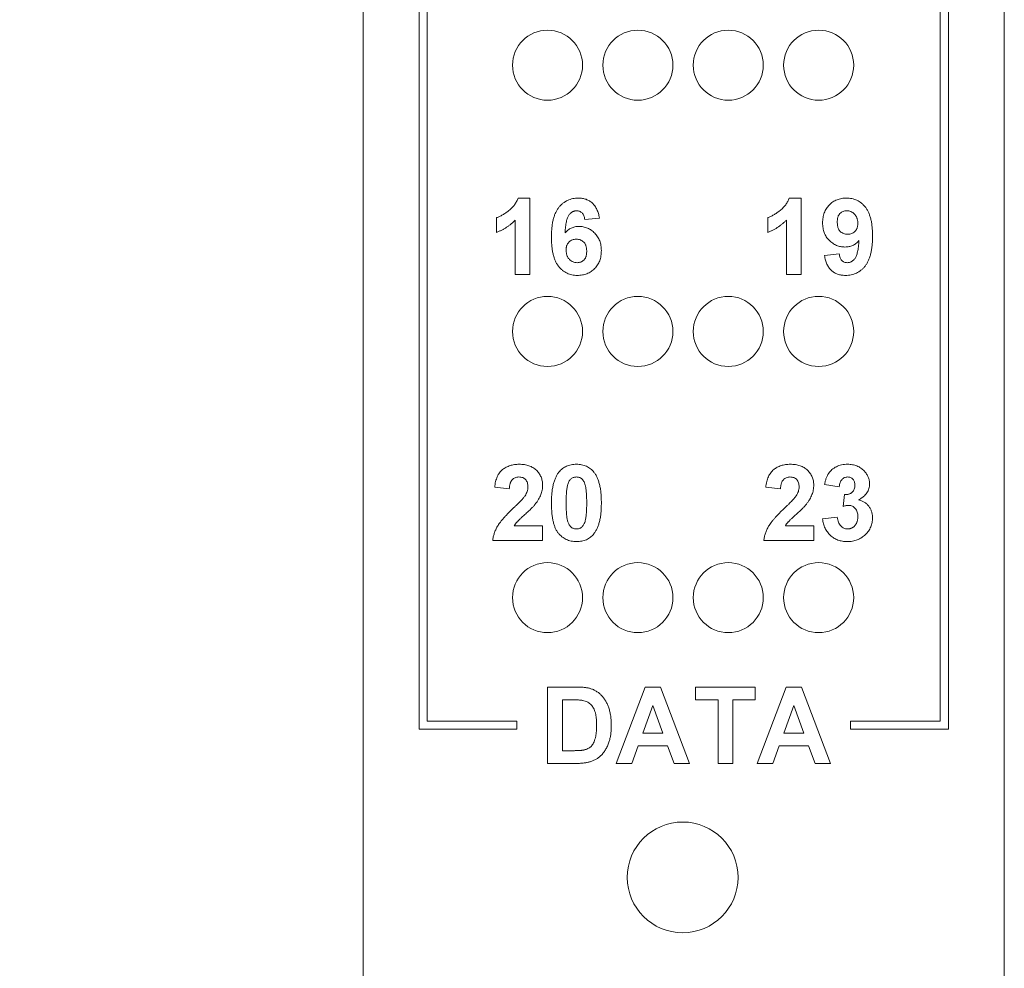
# Paper-space layout 'Sheet2' of a CAD drawing. Header units: inches. Extents: x 1 to 35, y 0.9 to 23.2.
# Tile 9 of 31: x 16.6 to 17.8, y 10.6 to 11.8. Entities that reach past the tile are written whole.
import ezdxf

# ---------------------------------------------------------------- set-up
doc = ezdxf.new("R2010")
doc.units = ezdxf.units.IN
doc.header["$MEASUREMENT"] = 0
doc.styles.add('SLDTEXTSTYLE0', font='TXT', dxfattribs={"width": 0.75})
doc.dimstyles.new('SLDDIMSTYLE12', dxfattribs={"dimtxt": 0.15625, "dimasz": 0.23622, "dimexe": 0, "dimexo": 0.0625, "dimgap": 0.039062, "dimtad": 0, "dimtih": 1, "dimtoh": 1, "dimrnd": 1e-09, "dimzin": 12, "dimdsep": 46, "dimlunit": 5, "dimtxsty": 'SLDTEXTSTYLE0', "dimsah": 1, "dimcen": 0.09, "dimadec": 0, "dimazin": 0, "dimtfac": 1, "dimtdec": 3, "dimtofl": 0, "dimtmove": 0, "dimatfit": 3, "dimfxl": 1, "dimfrac": 2, "dimtolj": 1, "dimtzin": 12, "dimarcsym": 0})

# ---------------------------------------------------------------- blocks, each defined once
blk = doc.blocks.new('*D81')
at = {"color": 7, "linetype": 'Continuous', "lineweight": 0}
for p, q in [((16.951, 17.5528), (15.6124, 17.5528)), ((15.7124, 17.5528), (15.7124, 13.035)), ((15.7124, 8.2851), (15.7124, 12.8028)), ((16.951, 8.2851), (15.6124, 8.2851))]:
    blk.add_line(p, q, dxfattribs=at)
for centre, start, end in [((15.6886, 12.9189), 153.4349, 206.5651), ((15.7362, 12.9189), 333.4349, 26.5651)]:
    blk.add_arc(centre, 0.2596, start, end, dxfattribs=at)
for points in [[(15.7124, 17.5528), (15.6534, 17.3166), (15.7715, 17.3166)], [(15.7124, 8.2851), (15.7715, 8.5213), (15.6534, 8.5213)]]:
    blk.add_solid(points, dxfattribs=at)
at = {"color": 7, "linetype": 'Continuous', "lineweight": 0, "insert": (15.5189, 13.0043), "char_height": 0.15625, "attachment_point": 1, "style": 'SLDTEXTSTYLE0'}
blk.add_mtext('9.27', dxfattribs=at)

psp = doc.layouts.new('Sheet2')

# ---------------------------------------------------------------- linework, layer by layer
at = {"color": 7, "linetype": 'Continuous', "lineweight": 0}
for p, q in [((17.051, 17.5528), (17.051, 8.2851)), ((17.8384, 8.2851), (17.8384, 17.5528)), ((17.1197, 12.8946), (17.1197, 10.9033)), ((17.7697, 10.9033), (17.7697, 12.8946)), ((17.1297, 10.9133), (17.1297, 12.8846)), ((17.7597, 12.8846), (17.7597, 10.9133)), ((17.2413, 11.5558), (17.2558, 11.5558)), ((17.2558, 11.5558), (17.2558, 11.462)), ((17.5743, 11.5558), (17.5888, 11.5558)), ((17.5888, 11.5558), (17.5888, 11.462)), ((17.2149, 11.5137), (17.2149, 11.5318)), ((17.2377, 11.462), (17.2377, 11.5288)), ((17.3411, 11.5313), (17.3231, 11.5294)), ((17.5479, 11.5137), (17.5479, 11.5318)), ((17.5707, 11.462), (17.5707, 11.5288)), ((17.6176, 11.4853), (17.6357, 11.4873)), ((17.2558, 11.462), (17.2377, 11.462)), ((17.5888, 11.462), (17.5707, 11.462)), ((17.2305, 11.1987), (17.2125, 11.2005)), ((17.5635, 11.1987), (17.5455, 11.2005)), ((17.6357, 11.2012), (17.6176, 11.2039)), ((17.6405, 11.177), (17.6422, 11.1915)), ((17.6152, 11.1617), (17.6332, 11.1639)), ((17.2365, 11.1531), (17.2714, 11.1531)), ((17.2714, 11.1531), (17.2714, 11.135)), ((17.5695, 11.1531), (17.6044, 11.1531)), ((17.6044, 11.1531), (17.6044, 11.135)), ((17.2714, 11.135), (17.2101, 11.135)), ((17.6044, 11.135), (17.5431, 11.135)), ((17.2775, 10.9552), (17.3119, 10.9552)), ((17.2775, 10.8614), (17.2775, 10.9552)), ((17.3617, 10.8614), (17.3972, 10.9552)), ((17.3972, 10.9552), (17.4163, 10.9552)), ((17.4163, 10.9552), (17.4519, 10.8614)), ((17.4591, 10.9552), (17.5325, 10.9552)), ((17.4591, 10.9396), (17.4591, 10.9552)), ((17.5325, 10.9552), (17.5325, 10.9396)), ((17.5349, 10.8614), (17.5703, 10.9552)), ((17.5703, 10.9552), (17.5895, 10.9552)), ((17.5895, 10.9552), (17.6251, 10.8614)), ((17.2956, 10.9396), (17.2956, 10.877)), ((17.3045, 10.9396), (17.2956, 10.9396)), ((17.4068, 10.9324), (17.3945, 10.8987)), ((17.4191, 10.8987), (17.4068, 10.9324)), ((17.4868, 10.9396), (17.4591, 10.9396)), ((17.4868, 10.8614), (17.4868, 10.9396)), ((17.5325, 10.9396), (17.5048, 10.9396)), ((17.5048, 10.9396), (17.5048, 10.8614)), ((17.58, 10.9324), (17.5677, 10.8987)), ((17.5923, 10.8987), (17.58, 10.9324)), ((17.2397, 10.9133), (17.1297, 10.9133)), ((17.2397, 10.9033), (17.2397, 10.9133)), ((17.7597, 10.9133), (17.6497, 10.9133)), ((17.6497, 10.9133), (17.6497, 10.9033)), ((17.1197, 10.9033), (17.2397, 10.9033)), ((17.3945, 10.8987), (17.4191, 10.8987)), ((17.5677, 10.8987), (17.5923, 10.8987)), ((17.6497, 10.9033), (17.7697, 10.9033)), ((17.2956, 10.877), (17.3104, 10.877)), ((17.3889, 10.8831), (17.381, 10.8614)), ((17.4249, 10.8831), (17.3889, 10.8831)), ((17.4328, 10.8614), (17.4249, 10.8831)), ((17.562, 10.8831), (17.5541, 10.8614)), ((17.598, 10.8831), (17.562, 10.8831)), ((17.606, 10.8614), (17.598, 10.8831)), ((17.313, 10.8614), (17.2775, 10.8614)), ((17.381, 10.8614), (17.3617, 10.8614)), ((17.4519, 10.8614), (17.4328, 10.8614)), ((17.5048, 10.8614), (17.4868, 10.8614)), ((17.5541, 10.8614), (17.5349, 10.8614)), ((17.6251, 10.8614), (17.606, 10.8614))]:
    psp.add_line(p, q, dxfattribs=at)
for centre, radius in [((17.2774, 11.719), 0.043), ((17.3884, 11.719), 0.043), ((17.4994, 11.719), 0.043), ((17.6104, 11.719), 0.043), ((17.2774, 11.392), 0.043), ((17.3884, 11.392), 0.043), ((17.4994, 11.392), 0.043), ((17.6104, 11.392), 0.043), ((17.2774, 11.065), 0.043), ((17.3884, 11.065), 0.043), ((17.4994, 11.065), 0.043), ((17.6104, 11.065), 0.043), ((17.4434, 10.7214), 0.068)]:
    psp.add_circle(centre, radius, dxfattribs=at)
for points, knots in [([(17.2149, 11.5318), (17.2161, 11.5322), (17.2186, 11.5332), (17.2223, 11.5352), (17.2262, 11.5376), (17.2294, 11.5401), (17.232, 11.5422), (17.2338, 11.544), (17.2355, 11.5458), (17.237, 11.5476), (17.2383, 11.5496), (17.2394, 11.5516), (17.2405, 11.5537), (17.241, 11.5551), (17.2413, 11.5558)], [0, 0, 0, 0, 0.104473, 0.218653, 0.342856, 0.479269, 0.549541, 0.617424, 0.683535, 0.748597, 0.812176, 0.874869, 0.937429, 1, 1, 1, 1]), ([(17.2822, 11.5077), (17.2822, 11.5097), (17.2823, 11.5137), (17.2827, 11.5194), (17.2834, 11.5247), (17.2844, 11.5296), (17.2857, 11.534), (17.2873, 11.5379), (17.2892, 11.5415), (17.2913, 11.5445), (17.2937, 11.5472), (17.2963, 11.5495), (17.2991, 11.5514), (17.302, 11.5531), (17.3051, 11.5543), (17.3084, 11.5552), (17.3118, 11.5557), (17.3142, 11.5558), (17.3154, 11.5558)], [0, 0, 0, 0, 0.093231, 0.180145, 0.26072, 0.335343, 0.404394, 0.468663, 0.528671, 0.585124, 0.639046, 0.691174, 0.741714, 0.791947, 0.842075, 0.893016, 0.945666, 1, 1, 1, 1]), ([(17.3154, 11.5558), (17.3162, 11.5558), (17.3179, 11.5558), (17.3203, 11.5555), (17.3226, 11.555), (17.3248, 11.5543), (17.3269, 11.5534), (17.3289, 11.5523), (17.3308, 11.551), (17.3325, 11.5496), (17.3341, 11.5479), (17.3356, 11.5461), (17.3369, 11.544), (17.3381, 11.5418), (17.3391, 11.5395), (17.3399, 11.5369), (17.3406, 11.5342), (17.341, 11.5323), (17.3411, 11.5313)], [0, 0, 0, 0, 0.064755, 0.126587, 0.186848, 0.245668, 0.302819, 0.360317, 0.417887, 0.476069, 0.535049, 0.595086, 0.656375, 0.719422, 0.784944, 0.853154, 0.924885, 1, 1, 1, 1]), ([(17.5479, 11.5318), (17.5491, 11.5322), (17.5516, 11.5332), (17.5553, 11.5352), (17.5592, 11.5376), (17.5624, 11.5401), (17.565, 11.5422), (17.5668, 11.544), (17.5685, 11.5458), (17.57, 11.5476), (17.5713, 11.5496), (17.5724, 11.5516), (17.5735, 11.5537), (17.574, 11.5551), (17.5743, 11.5558)], [0, 0, 0, 0, 0.104473, 0.218653, 0.342856, 0.479269, 0.549541, 0.617424, 0.683535, 0.748597, 0.812176, 0.874869, 0.937429, 1, 1, 1, 1]), ([(17.6152, 11.5253), (17.6152, 11.5264), (17.6153, 11.5286), (17.6157, 11.5318), (17.6163, 11.5348), (17.6172, 11.5377), (17.6184, 11.5404), (17.6198, 11.5429), (17.6215, 11.5453), (17.6235, 11.5474), (17.6256, 11.5494), (17.6279, 11.5511), (17.6304, 11.5526), (17.6329, 11.5538), (17.6357, 11.5547), (17.6385, 11.5553), (17.6416, 11.5557), (17.6436, 11.5558), (17.6447, 11.5558)], [0, 0, 0, 0, 0.07024, 0.137781, 0.202278, 0.265249, 0.326706, 0.387449, 0.447954, 0.509384, 0.570496, 0.630509, 0.689545, 0.749003, 0.809353, 0.870855, 0.934094, 1, 1, 1, 1]), ([(17.6447, 11.5558), (17.6458, 11.5558), (17.648, 11.5557), (17.6513, 11.5552), (17.6544, 11.5543), (17.6574, 11.5531), (17.6602, 11.5516), (17.6629, 11.5497), (17.6653, 11.5474), (17.6677, 11.5449), (17.6698, 11.5419), (17.6716, 11.5385), (17.6731, 11.5346), (17.6744, 11.5303), (17.6754, 11.5256), (17.676, 11.5204), (17.6765, 11.5148), (17.6765, 11.5109), (17.6765, 11.5089)], [0, 0, 0, 0, 0.05343, 0.1047699, 0.154995, 0.2047073, 0.254177, 0.3046233, 0.3567336, 0.4105004, 0.467048, 0.5272602, 0.5917271, 0.6614064, 0.7365656, 0.8179258, 0.9055631, 1, 1, 1, 1]), ([(17.3131, 11.5402), (17.3126, 11.5402), (17.3117, 11.5401), (17.3104, 11.5399), (17.3092, 11.5395), (17.3079, 11.5389), (17.3068, 11.5381), (17.3057, 11.5372), (17.3047, 11.5361), (17.3036, 11.5348), (17.3027, 11.5333), (17.3019, 11.5314), (17.3012, 11.5292), (17.3005, 11.5266), (17.3, 11.5238), (17.2995, 11.5205), (17.2991, 11.5169), (17.299, 11.5144), (17.2989, 11.5131)], [0, 0, 0, 0, 0.040149, 0.079895, 0.118629, 0.158222, 0.198836, 0.240753, 0.285641, 0.332423, 0.384655, 0.444974, 0.51364, 0.591691, 0.679045, 0.775816, 0.88274, 1, 1, 1, 1]), ([(17.3231, 11.5294), (17.323, 11.5302), (17.3228, 11.5319), (17.3221, 11.5341), (17.3211, 11.536), (17.3199, 11.5376), (17.3185, 11.5387), (17.3169, 11.5396), (17.315, 11.5401), (17.3137, 11.5401), (17.3131, 11.5402)], [0, 0, 0, 0, 0.160042, 0.3011699, 0.4290669, 0.5455529, 0.6561435, 0.7656341, 0.8783055, 1, 1, 1, 1]), ([(17.645, 11.5402), (17.6442, 11.5401), (17.6426, 11.5401), (17.6404, 11.5394), (17.6383, 11.5384), (17.6368, 11.5372), (17.6358, 11.536), (17.6351, 11.535), (17.6345, 11.5338), (17.6341, 11.5325), (17.6337, 11.5311), (17.6334, 11.5295), (17.6333, 11.5278), (17.6333, 11.5267), (17.6332, 11.5261)], [0, 0, 0, 0, 0.116395, 0.22655, 0.334301, 0.44424, 0.50158, 0.559926, 0.621848, 0.686982, 0.757634, 0.832421, 0.913652, 1, 1, 1, 1]), ([(17.6585, 11.5248), (17.6585, 11.5254), (17.6585, 11.5266), (17.6583, 11.5283), (17.6579, 11.5298), (17.6575, 11.5313), (17.6569, 11.5327), (17.6562, 11.534), (17.6554, 11.5351), (17.6541, 11.5365), (17.6524, 11.538), (17.6501, 11.5392), (17.6476, 11.5401), (17.6459, 11.5401), (17.645, 11.5402)], [0, 0, 0, 0, 0.078138, 0.151861, 0.221512, 0.288365, 0.353565, 0.416486, 0.478987, 0.541255, 0.661461, 0.774771, 0.886048, 1, 1, 1, 1]), ([(17.2377, 11.5288), (17.2369, 11.528), (17.2353, 11.5263), (17.2327, 11.524), (17.23, 11.5219), (17.2272, 11.5199), (17.2243, 11.5181), (17.2212, 11.5165), (17.2181, 11.515), (17.216, 11.5141), (17.2149, 11.5137)], [0, 0, 0, 0, 0.126567, 0.251416, 0.376412, 0.500467, 0.624193, 0.748142, 0.873873, 1, 1, 1, 1]), ([(17.5707, 11.5288), (17.5699, 11.528), (17.5683, 11.5263), (17.5657, 11.524), (17.563, 11.5219), (17.5602, 11.5199), (17.5573, 11.5181), (17.5542, 11.5165), (17.5511, 11.515), (17.549, 11.5141), (17.5479, 11.5137)], [0, 0, 0, 0, 0.126567, 0.251416, 0.376412, 0.500467, 0.624193, 0.748142, 0.873873, 1, 1, 1, 1]), ([(17.6427, 11.4957), (17.6418, 11.4957), (17.64, 11.4958), (17.6373, 11.4961), (17.6347, 11.4968), (17.6322, 11.4977), (17.6299, 11.4989), (17.6276, 11.5003), (17.6254, 11.502), (17.6233, 11.5039), (17.6214, 11.506), (17.6198, 11.5083), (17.6183, 11.5108), (17.6172, 11.5134), (17.6163, 11.5161), (17.6157, 11.519), (17.6153, 11.5221), (17.6152, 11.5242), (17.6152, 11.5253)], [0, 0, 0, 0, 0.061274, 0.12098, 0.179449, 0.237788, 0.296256, 0.355882, 0.416757, 0.479804, 0.542907, 0.605537, 0.668026, 0.730846, 0.794706, 0.860369, 0.928744, 1, 1, 1, 1]), ([(17.6332, 11.5261), (17.6333, 11.5255), (17.6333, 11.5243), (17.6335, 11.5225), (17.6337, 11.521), (17.6341, 11.5195), (17.6346, 11.5181), (17.6353, 11.5169), (17.636, 11.5158), (17.6371, 11.5146), (17.6388, 11.5133), (17.641, 11.5121), (17.6434, 11.5114), (17.6451, 11.5114), (17.646, 11.5113)], [0, 0, 0, 0, 0.08333, 0.161049, 0.234407, 0.302469, 0.367028, 0.428984, 0.488167, 0.545973, 0.658399, 0.768642, 0.881423, 1, 1, 1, 1]), ([(17.646, 11.5113), (17.6469, 11.5114), (17.6485, 11.5114), (17.6509, 11.5121), (17.653, 11.5132), (17.6546, 11.5145), (17.6558, 11.5156), (17.6565, 11.5167), (17.6571, 11.5178), (17.6576, 11.519), (17.658, 11.5203), (17.6583, 11.5217), (17.6585, 11.5232), (17.6585, 11.5243), (17.6585, 11.5248)], [0, 0, 0, 0, 0.122556, 0.239138, 0.352847, 0.47014, 0.529673, 0.589944, 0.651112, 0.713963, 0.780089, 0.849295, 0.922138, 1, 1, 1, 1]), ([(17.2989, 11.5131), (17.2995, 11.5137), (17.3006, 11.5149), (17.3025, 11.5165), (17.3044, 11.5179), (17.3065, 11.519), (17.3087, 11.5199), (17.311, 11.5205), (17.3134, 11.5209), (17.315, 11.5209), (17.3158, 11.5209)], [0, 0, 0, 0, 0.132232, 0.259292, 0.382465, 0.503557, 0.625071, 0.747201, 0.871282, 1, 1, 1, 1]), ([(17.3158, 11.5209), (17.3168, 11.5209), (17.3186, 11.5209), (17.3213, 11.5205), (17.3239, 11.5198), (17.3264, 11.5189), (17.3289, 11.5178), (17.3312, 11.5163), (17.3334, 11.5146), (17.3354, 11.5127), (17.3373, 11.5106), (17.339, 11.5083), (17.3404, 11.5058), (17.3416, 11.5033), (17.3424, 11.5005), (17.3431, 11.4976), (17.3435, 11.4945), (17.3435, 11.4925), (17.3435, 11.4914)], [0, 0, 0, 0, 0.061959, 0.122348, 0.181485, 0.240217, 0.299115, 0.358819, 0.419551, 0.48245, 0.54599, 0.608137, 0.670272, 0.733113, 0.796428, 0.861936, 0.929326, 1, 1, 1, 1]), ([(17.314, 11.4608), (17.3129, 11.4608), (17.3107, 11.4609), (17.3074, 11.4614), (17.3043, 11.4623), (17.3013, 11.4635), (17.2985, 11.4651), (17.2959, 11.4669), (17.2934, 11.4692), (17.2911, 11.4718), (17.289, 11.4747), (17.2871, 11.4782), (17.2856, 11.482), (17.2844, 11.4863), (17.2834, 11.491), (17.2827, 11.4962), (17.2823, 11.5018), (17.2822, 11.5056), (17.2822, 11.5077)], [0, 0, 0, 0, 0.053265, 0.104729, 0.154792, 0.204352, 0.254083, 0.304651, 0.356691, 0.410805, 0.467489, 0.527847, 0.592197, 0.661762, 0.737102, 0.818367, 0.905923, 1, 1, 1, 1]), ([(17.3128, 11.5053), (17.3119, 11.5053), (17.3103, 11.5052), (17.3079, 11.5045), (17.3057, 11.5035), (17.3041, 11.5022), (17.303, 11.501), (17.3023, 11.5), (17.3016, 11.4989), (17.3011, 11.4977), (17.3007, 11.4963), (17.3004, 11.4949), (17.3003, 11.4934), (17.3003, 11.4924), (17.3002, 11.4918)], [0, 0, 0, 0, 0.122398, 0.237716, 0.352893, 0.469479, 0.528935, 0.589128, 0.650664, 0.713434, 0.779475, 0.848591, 0.922238, 1, 1, 1, 1]), ([(17.3255, 11.4905), (17.3255, 11.4911), (17.3255, 11.4923), (17.3253, 11.494), (17.325, 11.4956), (17.3246, 11.4971), (17.3241, 11.4985), (17.3235, 11.4997), (17.3227, 11.5008), (17.3216, 11.5021), (17.32, 11.5033), (17.3178, 11.5045), (17.3154, 11.5052), (17.3137, 11.5053), (17.3128, 11.5053)], [0, 0, 0, 0, 0.084046, 0.162486, 0.235728, 0.304272, 0.369826, 0.430928, 0.490714, 0.548428, 0.660675, 0.769599, 0.881612, 1, 1, 1, 1]), ([(17.6599, 11.5035), (17.6594, 11.5029), (17.6582, 11.5016), (17.6563, 11.5), (17.6543, 11.4987), (17.6522, 11.4976), (17.65, 11.4967), (17.6477, 11.4961), (17.6452, 11.4957), (17.6436, 11.4957), (17.6427, 11.4957)], [0, 0, 0, 0, 0.13019, 0.256689, 0.379657, 0.501223, 0.622396, 0.744895, 0.870716, 1, 1, 1, 1]), ([(17.6765, 11.5089), (17.6765, 11.5068), (17.6765, 11.5029), (17.676, 11.4972), (17.6753, 11.4919), (17.6743, 11.487), (17.673, 11.4826), (17.6714, 11.4787), (17.6696, 11.4752), (17.6674, 11.4721), (17.665, 11.4694), (17.6624, 11.4671), (17.6596, 11.4652), (17.6567, 11.4636), (17.6536, 11.4623), (17.6503, 11.4615), (17.6468, 11.4609), (17.6445, 11.4608), (17.6433, 11.4608)], [0, 0, 0, 0, 0.092968, 0.179619, 0.259931, 0.334293, 0.403359, 0.467487, 0.527508, 0.583974, 0.637909, 0.690049, 0.740832, 0.791076, 0.841481, 0.892708, 0.945369, 1, 1, 1, 1]), ([(17.6458, 11.4764), (17.6463, 11.4765), (17.6471, 11.4765), (17.6484, 11.4768), (17.6497, 11.4772), (17.6509, 11.4778), (17.652, 11.4785), (17.6531, 11.4795), (17.6541, 11.4805), (17.6551, 11.4818), (17.656, 11.4833), (17.6569, 11.4852), (17.6576, 11.4874), (17.6582, 11.49), (17.6588, 11.4929), (17.6593, 11.4961), (17.6597, 11.4997), (17.6598, 11.5022), (17.6599, 11.5035)], [0, 0, 0, 0, 0.039798, 0.078653, 0.117588, 0.156883, 0.197241, 0.239308, 0.283637, 0.331102, 0.383315, 0.443435, 0.512636, 0.590548, 0.678355, 0.775709, 0.88269, 1, 1, 1, 1]), ([(17.3002, 11.4918), (17.3003, 11.4912), (17.3003, 11.4901), (17.3005, 11.4884), (17.3008, 11.4868), (17.3012, 11.4853), (17.3018, 11.4839), (17.3025, 11.4827), (17.3033, 11.4815), (17.3046, 11.4801), (17.3064, 11.4787), (17.3087, 11.4774), (17.3111, 11.4766), (17.3128, 11.4765), (17.3137, 11.4764)], [0, 0, 0, 0, 0.078181, 0.15276, 0.223255, 0.290144, 0.35538, 0.418335, 0.48087, 0.543172, 0.66355, 0.777317, 0.887624, 1, 1, 1, 1]), ([(17.3137, 11.4764), (17.3145, 11.4765), (17.3161, 11.4766), (17.3183, 11.4772), (17.3204, 11.4782), (17.3219, 11.4794), (17.3229, 11.4806), (17.3236, 11.4816), (17.3242, 11.4828), (17.3247, 11.4841), (17.3251, 11.4855), (17.3253, 11.487), (17.3255, 11.4887), (17.3255, 11.4899), (17.3255, 11.4905)], [0, 0, 0, 0, 0.116668, 0.227081, 0.335085, 0.445282, 0.502082, 0.56107, 0.62273, 0.688017, 0.757963, 0.832925, 0.913449, 1, 1, 1, 1]), ([(17.3435, 11.4914), (17.3435, 11.4903), (17.3435, 11.4881), (17.3431, 11.4848), (17.3424, 11.4818), (17.3415, 11.4789), (17.3404, 11.4762), (17.3389, 11.4737), (17.3372, 11.4713), (17.3353, 11.4692), (17.3332, 11.4672), (17.3309, 11.4655), (17.3284, 11.464), (17.3258, 11.4628), (17.3231, 11.4619), (17.3202, 11.4613), (17.3172, 11.4609), (17.3151, 11.4608), (17.314, 11.4608)], [0, 0, 0, 0, 0.070814, 0.138104, 0.203257, 0.265919, 0.32719, 0.387557, 0.448108, 0.509091, 0.570019, 0.629616, 0.688675, 0.747953, 0.80837, 0.87007, 0.933507, 1, 1, 1, 1]), ([(17.6433, 11.4608), (17.6424, 11.4608), (17.6407, 11.4609), (17.6382, 11.4611), (17.6359, 11.4616), (17.6336, 11.4623), (17.6315, 11.4632), (17.6296, 11.4642), (17.6277, 11.4655), (17.626, 11.4669), (17.6244, 11.4686), (17.623, 11.4704), (17.6217, 11.4724), (17.6206, 11.4746), (17.6196, 11.477), (17.6188, 11.4796), (17.6181, 11.4824), (17.6178, 11.4843), (17.6176, 11.4853)], [0, 0, 0, 0, 0.066052, 0.129598, 0.190669, 0.249679, 0.307152, 0.363652, 0.420167, 0.477186, 0.534701, 0.593268, 0.65391, 0.716588, 0.782413, 0.85124, 0.923632, 1, 1, 1, 1]), ([(17.6357, 11.4873), (17.6358, 11.4864), (17.636, 11.4848), (17.6367, 11.4825), (17.6376, 11.4806), (17.6388, 11.4791), (17.6403, 11.4779), (17.6419, 11.477), (17.6438, 11.4765), (17.6451, 11.4765), (17.6458, 11.4764)], [0, 0, 0, 0, 0.157721, 0.298125, 0.42354, 0.539152, 0.65051, 0.76071, 0.875825, 1, 1, 1, 1]), ([(17.2125, 11.2005), (17.2126, 11.2017), (17.2129, 11.2041), (17.2136, 11.2075), (17.2145, 11.2106), (17.2156, 11.2135), (17.2169, 11.2161), (17.2185, 11.2184), (17.2202, 11.2205), (17.2221, 11.2223), (17.2243, 11.2238), (17.2265, 11.2252), (17.2289, 11.2263), (17.2314, 11.2272), (17.234, 11.2279), (17.2368, 11.2284), (17.2396, 11.2288), (17.2416, 11.2288), (17.2426, 11.2288)], [0, 0, 0, 0, 0.079428, 0.153998, 0.224119, 0.289905, 0.352697, 0.412684, 0.470565, 0.527425, 0.583753, 0.639984, 0.696615, 0.753752, 0.812726, 0.872976, 0.935041, 1, 1, 1, 1]), ([(17.2426, 11.2288), (17.2437, 11.2288), (17.2458, 11.2288), (17.2489, 11.2284), (17.2518, 11.2278), (17.2546, 11.227), (17.2571, 11.226), (17.2595, 11.2247), (17.2617, 11.2233), (17.2637, 11.2215), (17.2655, 11.2197), (17.2671, 11.2177), (17.2684, 11.2155), (17.2695, 11.2133), (17.2703, 11.211), (17.2709, 11.2085), (17.2713, 11.2059), (17.2714, 11.2042), (17.2714, 11.2033)], [0, 0, 0, 0, 0.075665, 0.147367, 0.216064, 0.281671, 0.345426, 0.407446, 0.46844, 0.529485, 0.58973, 0.648582, 0.705982, 0.763125, 0.820307, 0.878491, 0.938232, 1, 1, 1, 1]), ([(17.2915, 11.2193), (17.2921, 11.22), (17.2934, 11.2216), (17.2957, 11.2235), (17.2981, 11.2252), (17.3007, 11.2265), (17.3035, 11.2276), (17.3064, 11.2283), (17.3096, 11.2287), (17.3118, 11.2288), (17.3129, 11.2288)], [0, 0, 0, 0, 0.123958, 0.2447, 0.363941, 0.484152, 0.605999, 0.731306, 0.862758, 1, 1, 1, 1]), ([(17.3129, 11.2288), (17.314, 11.2288), (17.3162, 11.2287), (17.3193, 11.2283), (17.3223, 11.2275), (17.3251, 11.2265), (17.3277, 11.2251), (17.3301, 11.2234), (17.3324, 11.2215), (17.3337, 11.2199), (17.3343, 11.2192)], [0, 0, 0, 0, 0.137323, 0.267352, 0.392965, 0.51492, 0.6342, 0.754352, 0.875575, 1, 1, 1, 1]), ([(17.5455, 11.2005), (17.5456, 11.2017), (17.5459, 11.2041), (17.5466, 11.2075), (17.5475, 11.2106), (17.5486, 11.2135), (17.5499, 11.2161), (17.5515, 11.2184), (17.5532, 11.2205), (17.5551, 11.2223), (17.5573, 11.2238), (17.5595, 11.2252), (17.5619, 11.2263), (17.5644, 11.2272), (17.567, 11.2279), (17.5698, 11.2284), (17.5726, 11.2288), (17.5746, 11.2288), (17.5756, 11.2288)], [0, 0, 0, 0, 0.079428, 0.153998, 0.224119, 0.289905, 0.352697, 0.412684, 0.470565, 0.527425, 0.583753, 0.639984, 0.696615, 0.753752, 0.812726, 0.872976, 0.935041, 1, 1, 1, 1]), ([(17.5756, 11.2288), (17.5767, 11.2288), (17.5788, 11.2288), (17.5819, 11.2284), (17.5848, 11.2278), (17.5876, 11.227), (17.5901, 11.226), (17.5925, 11.2247), (17.5947, 11.2233), (17.5967, 11.2215), (17.5985, 11.2197), (17.6001, 11.2177), (17.6014, 11.2155), (17.6025, 11.2133), (17.6033, 11.211), (17.6039, 11.2085), (17.6043, 11.2059), (17.6044, 11.2042), (17.6044, 11.2033)], [0, 0, 0, 0, 0.075665, 0.147367, 0.216064, 0.281671, 0.345426, 0.407446, 0.46844, 0.529485, 0.58973, 0.648582, 0.705982, 0.763125, 0.820307, 0.878491, 0.938232, 1, 1, 1, 1]), ([(17.6176, 11.2039), (17.6179, 11.2052), (17.6185, 11.2079), (17.6196, 11.2116), (17.621, 11.2148), (17.6226, 11.2177), (17.6245, 11.2202), (17.6267, 11.2224), (17.6293, 11.2243), (17.6322, 11.2259), (17.6353, 11.2272), (17.6386, 11.2281), (17.6422, 11.2287), (17.6446, 11.2288), (17.6458, 11.2288)], [0, 0, 0, 0, 0.101736, 0.194745, 0.279284, 0.357067, 0.430998, 0.505863, 0.582144, 0.661554, 0.743307, 0.825965, 0.911206, 1, 1, 1, 1]), ([(17.6458, 11.2288), (17.6469, 11.2288), (17.6489, 11.2287), (17.6519, 11.2283), (17.6548, 11.2277), (17.6574, 11.2268), (17.66, 11.2256), (17.6623, 11.2241), (17.6645, 11.2224), (17.6658, 11.2211), (17.6665, 11.2204)], [0, 0, 0, 0, 0.137122, 0.267912, 0.393523, 0.516024, 0.636775, 0.75693, 0.877163, 1, 1, 1, 1]), ([(17.2422, 11.2132), (17.2414, 11.2131), (17.2398, 11.2131), (17.2376, 11.2124), (17.2356, 11.2114), (17.2342, 11.2101), (17.2333, 11.2089), (17.2326, 11.2079), (17.2321, 11.2067), (17.2316, 11.2054), (17.2312, 11.2039), (17.2309, 11.2023), (17.2306, 11.2006), (17.2305, 11.1994), (17.2305, 11.1987)], [0, 0, 0, 0, 0.116879, 0.225785, 0.330029, 0.434785, 0.48963, 0.548322, 0.610834, 0.67773, 0.749232, 0.826888, 0.910127, 1, 1, 1, 1]), ([(17.2533, 11.2009), (17.2533, 11.2018), (17.2533, 11.2036), (17.2527, 11.2061), (17.2518, 11.2082), (17.2505, 11.21), (17.2488, 11.2115), (17.2469, 11.2125), (17.2446, 11.2131), (17.243, 11.2131), (17.2422, 11.2132)], [0, 0, 0, 0, 0.149074, 0.282036, 0.405388, 0.52179, 0.635046, 0.748908, 0.868769, 1, 1, 1, 1]), ([(17.2822, 11.1815), (17.2822, 11.1825), (17.2822, 11.1847), (17.2824, 11.1878), (17.2825, 11.1908), (17.2828, 11.1936), (17.2831, 11.1964), (17.2835, 11.1991), (17.284, 11.2016), (17.2845, 11.204), (17.2851, 11.2063), (17.2858, 11.2085), (17.2866, 11.2106), (17.2874, 11.2126), (17.2883, 11.2144), (17.2893, 11.2162), (17.2903, 11.2178), (17.2911, 11.2188), (17.2915, 11.2193)], [0, 0, 0, 0, 0.081529, 0.159787, 0.235743, 0.308564, 0.379174, 0.446742, 0.511904, 0.574573, 0.634354, 0.692516, 0.748439, 0.802149, 0.853871, 0.90396, 0.952602, 1, 1, 1, 1]), ([(17.3129, 11.2132), (17.3123, 11.2132), (17.3112, 11.2131), (17.3095, 11.2127), (17.308, 11.2121), (17.3065, 11.2112), (17.3052, 11.21), (17.304, 11.2083), (17.303, 11.2063), (17.3025, 11.2048), (17.3023, 11.204)], [0, 0, 0, 0, 0.112424, 0.222385, 0.330122, 0.441243, 0.558075, 0.686949, 0.834033, 1, 1, 1, 1]), ([(17.3255, 11.1813), (17.3255, 11.1826), (17.3255, 11.185), (17.3254, 11.1885), (17.3253, 11.1917), (17.3251, 11.1946), (17.3248, 11.1972), (17.3245, 11.1995), (17.3242, 11.2015), (17.3236, 11.2036), (17.3228, 11.2058), (17.3218, 11.2081), (17.3206, 11.2099), (17.3192, 11.2112), (17.3178, 11.2121), (17.3162, 11.2127), (17.3146, 11.2131), (17.3134, 11.2132), (17.3129, 11.2132)], [0, 0, 0, 0, 0.100694, 0.193029, 0.277504, 0.353711, 0.422128, 0.482439, 0.534623, 0.579518, 0.655387, 0.720515, 0.776238, 0.824066, 0.868173, 0.910888, 0.95495, 1, 1, 1, 1]), ([(17.3343, 11.2192), (17.3347, 11.2187), (17.3355, 11.2177), (17.3365, 11.2161), (17.3375, 11.2144), (17.3384, 11.2125), (17.3392, 11.2105), (17.34, 11.2085), (17.3406, 11.2063), (17.3413, 11.204), (17.3418, 11.2015), (17.3423, 11.199), (17.3427, 11.1963), (17.343, 11.1935), (17.3432, 11.1906), (17.3434, 11.1876), (17.3435, 11.1845), (17.3435, 11.1824), (17.3435, 11.1813)], [0, 0, 0, 0, 0.046673, 0.095251, 0.144862, 0.19631, 0.249763, 0.305775, 0.363267, 0.423548, 0.486033, 0.551487, 0.619434, 0.689951, 0.763148, 0.839004, 0.918105, 1, 1, 1, 1]), ([(17.5752, 11.2132), (17.5744, 11.2131), (17.5728, 11.2131), (17.5706, 11.2124), (17.5686, 11.2114), (17.5672, 11.2101), (17.5663, 11.2089), (17.5656, 11.2079), (17.5651, 11.2067), (17.5646, 11.2054), (17.5642, 11.2039), (17.5639, 11.2023), (17.5636, 11.2006), (17.5635, 11.1994), (17.5635, 11.1987)], [0, 0, 0, 0, 0.116879, 0.225785, 0.330029, 0.434785, 0.48963, 0.548322, 0.610834, 0.67773, 0.749232, 0.826888, 0.910127, 1, 1, 1, 1]), ([(17.5863, 11.2009), (17.5863, 11.2018), (17.5863, 11.2036), (17.5857, 11.2061), (17.5848, 11.2082), (17.5835, 11.21), (17.5818, 11.2115), (17.5799, 11.2125), (17.5776, 11.2131), (17.576, 11.2131), (17.5752, 11.2132)], [0, 0, 0, 0, 0.149074, 0.282036, 0.405388, 0.52179, 0.635046, 0.748908, 0.868769, 1, 1, 1, 1]), ([(17.646, 11.2132), (17.6453, 11.2131), (17.644, 11.2131), (17.6422, 11.2125), (17.6405, 11.2115), (17.639, 11.2101), (17.6377, 11.2084), (17.6367, 11.2063), (17.636, 11.2038), (17.6358, 11.2021), (17.6357, 11.2012)], [0, 0, 0, 0, 0.111217, 0.218614, 0.327925, 0.442079, 0.564168, 0.695394, 0.839924, 1, 1, 1, 1]), ([(17.6549, 11.2032), (17.6549, 11.2039), (17.6548, 11.2053), (17.6544, 11.2073), (17.6536, 11.209), (17.6525, 11.2105), (17.6512, 11.2117), (17.6496, 11.2126), (17.6479, 11.2131), (17.6466, 11.2132), (17.646, 11.2132)], [0, 0, 0, 0, 0.143314, 0.274795, 0.398879, 0.519988, 0.637067, 0.752263, 0.871462, 1, 1, 1, 1]), ([(17.6665, 11.2204), (17.667, 11.2198), (17.668, 11.2187), (17.6693, 11.2169), (17.6704, 11.215), (17.6714, 11.213), (17.6721, 11.211), (17.6726, 11.209), (17.6729, 11.2069), (17.6729, 11.2055), (17.6729, 11.2048)], [0, 0, 0, 0, 0.133198, 0.26308, 0.387661, 0.511507, 0.632386, 0.753259, 0.876102, 1, 1, 1, 1]), ([(17.2498, 11.19), (17.2503, 11.1909), (17.2514, 11.1927), (17.2525, 11.1954), (17.2532, 11.1981), (17.2533, 11.2), (17.2533, 11.2009)], [0, 0, 0, 0, 0.2727956, 0.526191, 0.7669044, 1, 1, 1, 1]), ([(17.2714, 11.2033), (17.2714, 11.2023), (17.2713, 11.2002), (17.2709, 11.1972), (17.2702, 11.1943), (17.2692, 11.1915), (17.268, 11.1886), (17.2664, 11.1857), (17.2645, 11.1827), (17.263, 11.1808), (17.2623, 11.1798)], [0, 0, 0, 0, 0.119176, 0.236427, 0.352664, 0.469086, 0.589463, 0.717601, 0.854189, 1, 1, 1, 1]), ([(17.3023, 11.204), (17.3021, 11.2034), (17.3017, 11.2021), (17.3013, 11.1999), (17.301, 11.1975), (17.3007, 11.1948), (17.3005, 11.1919), (17.3004, 11.1886), (17.3003, 11.185), (17.3003, 11.1826), (17.3002, 11.1813)], [0, 0, 0, 0, 0.082373, 0.177042, 0.283337, 0.402395, 0.532698, 0.675936, 0.831413, 1, 1, 1, 1]), ([(17.5828, 11.19), (17.5833, 11.1909), (17.5844, 11.1927), (17.5855, 11.1954), (17.5862, 11.1981), (17.5863, 11.2), (17.5863, 11.2009)], [0, 0, 0, 0, 0.2727956, 0.526191, 0.7669044, 1, 1, 1, 1]), ([(17.6044, 11.2033), (17.6044, 11.2023), (17.6043, 11.2002), (17.6039, 11.1972), (17.6032, 11.1943), (17.6022, 11.1915), (17.601, 11.1886), (17.5994, 11.1857), (17.5975, 11.1827), (17.596, 11.1808), (17.5953, 11.1798)], [0, 0, 0, 0, 0.119176, 0.236427, 0.352664, 0.469086, 0.589463, 0.717601, 0.854189, 1, 1, 1, 1]), ([(17.6422, 11.1915), (17.6427, 11.1915), (17.6436, 11.1915), (17.645, 11.1916), (17.6464, 11.1918), (17.6476, 11.1922), (17.6488, 11.1926), (17.6498, 11.1932), (17.6508, 11.1938), (17.6519, 11.1948), (17.6531, 11.1963), (17.6542, 11.1984), (17.6548, 11.2007), (17.6549, 11.2023), (17.6549, 11.2032)], [0, 0, 0, 0, 0.076419, 0.14829, 0.217074, 0.281501, 0.343775, 0.403169, 0.462254, 0.520485, 0.635212, 0.750135, 0.870616, 1, 1, 1, 1]), ([(17.6729, 11.2048), (17.6729, 11.2038), (17.6728, 11.2018), (17.6722, 11.1989), (17.6711, 11.1962), (17.6696, 11.1936), (17.6677, 11.1912), (17.6653, 11.189), (17.6626, 11.1869), (17.6605, 11.1857), (17.6594, 11.1851)], [0, 0, 0, 0, 0.119696, 0.235944, 0.350562, 0.467574, 0.588679, 0.716432, 0.853314, 1, 1, 1, 1]), ([(17.2354, 11.1749), (17.2364, 11.1758), (17.2381, 11.1775), (17.2406, 11.1799), (17.2428, 11.1822), (17.2448, 11.1841), (17.2464, 11.1859), (17.2478, 11.1875), (17.2489, 11.1888), (17.2495, 11.1897), (17.2498, 11.19)], [0, 0, 0, 0, 0.185087, 0.352351, 0.50307, 0.636624, 0.752478, 0.851888, 0.934341, 1, 1, 1, 1]), ([(17.5684, 11.1749), (17.5694, 11.1758), (17.5711, 11.1775), (17.5736, 11.1799), (17.5758, 11.1822), (17.5778, 11.1841), (17.5794, 11.1859), (17.5808, 11.1875), (17.5819, 11.1888), (17.5825, 11.1897), (17.5828, 11.19)], [0, 0, 0, 0, 0.185087, 0.352351, 0.50307, 0.636624, 0.752478, 0.851888, 0.934341, 1, 1, 1, 1]), ([(17.2101, 11.135), (17.2103, 11.1366), (17.2107, 11.1396), (17.212, 11.1441), (17.2137, 11.1485), (17.2155, 11.1521), (17.2174, 11.155), (17.2191, 11.1573), (17.2211, 11.1599), (17.2234, 11.1625), (17.2259, 11.1654), (17.2288, 11.1684), (17.232, 11.1716), (17.2343, 11.1738), (17.2354, 11.1749)], [0, 0, 0, 0, 0.096358, 0.192662, 0.289457, 0.388482, 0.441924, 0.501524, 0.567886, 0.640601, 0.720369, 0.806636, 0.900015, 1, 1, 1, 1]), ([(17.2623, 11.1798), (17.262, 11.1794), (17.2614, 11.1786), (17.2604, 11.1775), (17.2592, 11.1762), (17.2578, 11.1748), (17.2563, 11.1732), (17.2546, 11.1716), (17.2527, 11.1699), (17.2507, 11.1681), (17.2487, 11.1663), (17.2469, 11.1646), (17.2453, 11.1631), (17.2439, 11.1618), (17.2426, 11.1606), (17.2416, 11.1596), (17.2408, 11.1587), (17.2396, 11.1574), (17.2381, 11.1556), (17.237, 11.1539), (17.2365, 11.1531)], [0, 0, 0, 0, 0.036976, 0.079195, 0.126705, 0.179189, 0.237376, 0.300567, 0.369164, 0.443125, 0.516034, 0.58249, 0.642156, 0.69464, 0.740701, 0.779612, 0.812098, 0.837839, 0.922987, 1, 1, 1, 1]), ([(17.3129, 11.1338), (17.3118, 11.1338), (17.3096, 11.1339), (17.3063, 11.1344), (17.3033, 11.1352), (17.3004, 11.1364), (17.2977, 11.1378), (17.2951, 11.1397), (17.2928, 11.1418), (17.2909, 11.1438), (17.2896, 11.1456), (17.2886, 11.1471), (17.2877, 11.1488), (17.2869, 11.1505), (17.2862, 11.1524), (17.2855, 11.1544), (17.2849, 11.1565), (17.2843, 11.1588), (17.2838, 11.1612), (17.2834, 11.1637), (17.283, 11.1664), (17.2827, 11.1691), (17.2825, 11.172), (17.2823, 11.1751), (17.2822, 11.1782), (17.2822, 11.1804), (17.2822, 11.1815)], [0, 0, 0, 0, 0.052415, 0.102709, 0.151444, 0.199614, 0.247251, 0.295696, 0.344975, 0.396124, 0.422679, 0.450179, 0.479237, 0.509202, 0.540809, 0.573919, 0.608347, 0.644521, 0.682719, 0.72248, 0.763798, 0.807333, 0.852507, 0.899665, 0.948818, 1, 1, 1, 1]), ([(17.3002, 11.1813), (17.3003, 11.18), (17.3003, 11.1775), (17.3003, 11.174), (17.3005, 11.1708), (17.3007, 11.1679), (17.3009, 11.1654), (17.3012, 11.1631), (17.3016, 11.1611), (17.3021, 11.159), (17.3029, 11.1568), (17.304, 11.1545), (17.3052, 11.1527), (17.3065, 11.1514), (17.308, 11.1505), (17.3095, 11.1499), (17.3112, 11.1495), (17.3123, 11.1495), (17.3129, 11.1494)], [0, 0, 0, 0, 0.100859, 0.19333, 0.277468, 0.353764, 0.422339, 0.48219, 0.534548, 0.579393, 0.65585, 0.721297, 0.776423, 0.823986, 0.867906, 0.911336, 0.954878, 1, 1, 1, 1]), ([(17.3235, 11.1587), (17.3237, 11.1593), (17.324, 11.1606), (17.3244, 11.1627), (17.3247, 11.1651), (17.325, 11.1677), (17.3252, 11.1707), (17.3254, 11.174), (17.3255, 11.1775), (17.3255, 11.18), (17.3255, 11.1813)], [0, 0, 0, 0, 0.082643, 0.176812, 0.282638, 0.401264, 0.531994, 0.675701, 0.831686, 1, 1, 1, 1]), ([(17.3435, 11.1813), (17.3435, 11.1802), (17.3435, 11.1781), (17.3434, 11.1749), (17.3432, 11.1719), (17.343, 11.169), (17.3427, 11.1663), (17.3423, 11.1636), (17.3418, 11.1611), (17.3413, 11.1586), (17.3406, 11.1563), (17.3399, 11.1541), (17.3392, 11.152), (17.3383, 11.15), (17.3374, 11.1482), (17.3365, 11.1465), (17.3354, 11.1448), (17.3346, 11.1438), (17.3343, 11.1433)], [0, 0, 0, 0, 0.081774, 0.160286, 0.236029, 0.309118, 0.37953, 0.447377, 0.512357, 0.574749, 0.634941, 0.692941, 0.748708, 0.802702, 0.854279, 0.904229, 0.952735, 1, 1, 1, 1]), ([(17.5431, 11.135), (17.5433, 11.1366), (17.5437, 11.1396), (17.545, 11.1441), (17.5467, 11.1485), (17.5485, 11.1521), (17.5504, 11.155), (17.5521, 11.1573), (17.5541, 11.1599), (17.5564, 11.1625), (17.5589, 11.1654), (17.5618, 11.1684), (17.565, 11.1716), (17.5673, 11.1738), (17.5684, 11.1749)], [0, 0, 0, 0, 0.096358, 0.1926621, 0.2894567, 0.3884817, 0.4419241, 0.5015242, 0.5678862, 0.6406005, 0.720369, 0.8066357, 0.9000153, 1, 1, 1, 1]), ([(17.5953, 11.1798), (17.595, 11.1794), (17.5944, 11.1786), (17.5934, 11.1775), (17.5922, 11.1762), (17.5908, 11.1748), (17.5893, 11.1732), (17.5876, 11.1716), (17.5857, 11.1699), (17.5837, 11.1681), (17.5817, 11.1663), (17.5799, 11.1646), (17.5783, 11.1631), (17.5769, 11.1618), (17.5756, 11.1606), (17.5746, 11.1596), (17.5738, 11.1587), (17.5726, 11.1574), (17.5711, 11.1556), (17.57, 11.1539), (17.5695, 11.1531)], [0, 0, 0, 0, 0.036976, 0.079195, 0.126705, 0.179189, 0.237376, 0.300567, 0.369164, 0.443125, 0.516034, 0.58249, 0.642156, 0.69464, 0.740701, 0.779612, 0.812098, 0.837839, 0.922987, 1, 1, 1, 1]), ([(17.6476, 11.1783), (17.6471, 11.1783), (17.646, 11.1783), (17.6443, 11.178), (17.6424, 11.1776), (17.6411, 11.1772), (17.6405, 11.177)], [0, 0, 0, 0, 0.213631, 0.452876, 0.713603, 1, 1, 1, 1]), ([(17.6585, 11.1643), (17.6585, 11.1653), (17.6584, 11.1673), (17.6578, 11.17), (17.6568, 11.1725), (17.6554, 11.1745), (17.6537, 11.1762), (17.6519, 11.1774), (17.6498, 11.1782), (17.6484, 11.1783), (17.6476, 11.1783)], [0, 0, 0, 0, 0.155197, 0.295127, 0.426734, 0.551889, 0.670787, 0.780663, 0.889114, 1, 1, 1, 1]), ([(17.6594, 11.1851), (17.6601, 11.1849), (17.6613, 11.1846), (17.6631, 11.184), (17.6648, 11.1832), (17.6665, 11.1823), (17.668, 11.1813), (17.6694, 11.1801), (17.6707, 11.1788), (17.6719, 11.1774), (17.673, 11.1759), (17.674, 11.1743), (17.6747, 11.1726), (17.6754, 11.1709), (17.6759, 11.1691), (17.6763, 11.1671), (17.6765, 11.1652), (17.6765, 11.1638), (17.6765, 11.1631)], [0, 0, 0, 0, 0.0648425, 0.1281618, 0.1893956, 0.2503287, 0.3103382, 0.3708384, 0.4310697, 0.4927751, 0.554715, 0.6163451, 0.6775315, 0.739312, 0.801913, 0.8659275, 0.9321853, 1, 1, 1, 1]), ([(17.6456, 11.1338), (17.6445, 11.1338), (17.6425, 11.1339), (17.6396, 11.1343), (17.6368, 11.1349), (17.6341, 11.1357), (17.6315, 11.1368), (17.6291, 11.1381), (17.6269, 11.1397), (17.6247, 11.1415), (17.6228, 11.1435), (17.6211, 11.1456), (17.6195, 11.1479), (17.6182, 11.1504), (17.6171, 11.153), (17.6163, 11.1558), (17.6156, 11.1586), (17.6153, 11.1606), (17.6152, 11.1617)], [0, 0, 0, 0, 0.0673429, 0.1322774, 0.1951973, 0.2565744, 0.3172378, 0.3773096, 0.4378901, 0.4991073, 0.5604177, 0.6212215, 0.6816822, 0.7426413, 0.8044446, 0.8676444, 0.9324448, 1, 1, 1, 1]), ([(17.6332, 11.1639), (17.6334, 11.1628), (17.6337, 11.1607), (17.6346, 11.1577), (17.6358, 11.1552), (17.6374, 11.1532), (17.6393, 11.1515), (17.6413, 11.1503), (17.6436, 11.1496), (17.6451, 11.1495), (17.6459, 11.1494)], [0, 0, 0, 0, 0.158308, 0.300491, 0.430954, 0.552973, 0.668508, 0.778928, 0.886889, 1, 1, 1, 1]), ([(17.6765, 11.1631), (17.6765, 11.1621), (17.6765, 11.1602), (17.676, 11.1573), (17.6753, 11.1545), (17.6744, 11.1518), (17.6731, 11.1493), (17.6716, 11.1468), (17.6698, 11.1445), (17.6677, 11.1423), (17.6654, 11.1404), (17.663, 11.1386), (17.6604, 11.1371), (17.6577, 11.1359), (17.6549, 11.135), (17.6519, 11.1343), (17.6488, 11.1339), (17.6466, 11.1338), (17.6456, 11.1338)], [0, 0, 0, 0, 0.062903, 0.124053, 0.183965, 0.243226, 0.302792, 0.362995, 0.424663, 0.488405, 0.552541, 0.615074, 0.677382, 0.739303, 0.80217, 0.865832, 0.931964, 1, 1, 1, 1]), ([(17.6459, 11.1494), (17.6464, 11.1495), (17.6472, 11.1495), (17.6485, 11.1497), (17.6497, 11.15), (17.6509, 11.1504), (17.6519, 11.151), (17.653, 11.1517), (17.654, 11.1525), (17.6549, 11.1535), (17.6557, 11.1545), (17.6565, 11.1556), (17.6571, 11.1569), (17.6576, 11.1582), (17.658, 11.1596), (17.6583, 11.1611), (17.6585, 11.1627), (17.6585, 11.1638), (17.6585, 11.1643)], [0, 0, 0, 0, 0.05948, 0.11782, 0.174849, 0.230993, 0.28763, 0.344241, 0.402904, 0.463801, 0.525671, 0.5873, 0.650474, 0.715088, 0.782163, 0.851414, 0.924169, 1, 1, 1, 1]), ([(17.3129, 11.1494), (17.3135, 11.1495), (17.3146, 11.1495), (17.3162, 11.1499), (17.3178, 11.1505), (17.3192, 11.1514), (17.3206, 11.1527), (17.3217, 11.1543), (17.3227, 11.1563), (17.3232, 11.1578), (17.3235, 11.1587)], [0, 0, 0, 0, 0.113638, 0.222386, 0.331252, 0.44131, 0.558128, 0.686986, 0.834053, 1, 1, 1, 1]), ([(17.3343, 11.1433), (17.3336, 11.1426), (17.3323, 11.1411), (17.3301, 11.1391), (17.3277, 11.1375), (17.3251, 11.1361), (17.3223, 11.1351), (17.3193, 11.1344), (17.3162, 11.1339), (17.314, 11.1338), (17.3129, 11.1338)], [0, 0, 0, 0, 0.123954, 0.244691, 0.363928, 0.483447, 0.606014, 0.731315, 0.862763, 1, 1, 1, 1]), ([(17.3119, 10.9552), (17.3129, 10.9552), (17.3147, 10.9552), (17.3174, 10.9551), (17.3199, 10.955), (17.3222, 10.9548), (17.3243, 10.9545), (17.3263, 10.9542), (17.328, 10.9539), (17.3292, 10.9536), (17.3297, 10.9534)], [0, 0, 0, 0, 0.15747, 0.30663, 0.445395, 0.573987, 0.694437, 0.804898, 0.906812, 1, 1, 1, 1]), ([(17.3297, 10.9534), (17.3304, 10.9532), (17.3317, 10.9528), (17.3337, 10.952), (17.3355, 10.9511), (17.3373, 10.9501), (17.339, 10.9489), (17.3407, 10.9477), (17.3423, 10.9463), (17.3443, 10.9443), (17.3466, 10.9415), (17.349, 10.9379), (17.3511, 10.9339), (17.3524, 10.9303), (17.3534, 10.9273), (17.354, 10.9248), (17.3545, 10.9222), (17.355, 10.9195), (17.3553, 10.9167), (17.3555, 10.9137), (17.3557, 10.9106), (17.3557, 10.9085), (17.3557, 10.9074)], [0, 0, 0, 0, 0.037277, 0.074005, 0.110334, 0.146703, 0.182877, 0.219397, 0.255895, 0.293019, 0.368231, 0.4447, 0.523118, 0.604669, 0.647177, 0.691463, 0.737958, 0.786109, 0.836321, 0.888668, 0.943198, 1, 1, 1, 1]), ([(17.3208, 10.9387), (17.3204, 10.9388), (17.3196, 10.9389), (17.3182, 10.9391), (17.3165, 10.9392), (17.3146, 10.9394), (17.3124, 10.9395), (17.31, 10.9395), (17.3073, 10.9396), (17.3055, 10.9396), (17.3045, 10.9396)], [0, 0, 0, 0, 0.0723423, 0.1592701, 0.2619318, 0.378246, 0.5116386, 0.6587658, 0.8219215, 1, 1, 1, 1]), ([(17.3377, 10.9083), (17.3377, 10.9092), (17.3376, 10.9109), (17.3376, 10.9134), (17.3374, 10.9157), (17.3372, 10.9179), (17.3369, 10.9199), (17.3366, 10.9218), (17.3362, 10.9235), (17.3355, 10.9255), (17.3346, 10.9278), (17.3333, 10.9303), (17.3318, 10.9324), (17.3301, 10.9343), (17.3281, 10.9358), (17.3259, 10.9371), (17.3235, 10.938), (17.3217, 10.9385), (17.3208, 10.9387)], [0, 0, 0, 0, 0.069864, 0.13534, 0.196468, 0.253839, 0.30748, 0.356982, 0.403039, 0.445212, 0.523136, 0.595975, 0.664372, 0.729445, 0.793605, 0.859261, 0.927685, 1, 1, 1, 1]), ([(17.3224, 10.8779), (17.3232, 10.8782), (17.3247, 10.8786), (17.3268, 10.8795), (17.3288, 10.8805), (17.3305, 10.8818), (17.3321, 10.8835), (17.3334, 10.8856), (17.3347, 10.8881), (17.3355, 10.8905), (17.3362, 10.8927), (17.3366, 10.8945), (17.3369, 10.8964), (17.3372, 10.8985), (17.3374, 10.9008), (17.3376, 10.9031), (17.3376, 10.9057), (17.3377, 10.9074), (17.3377, 10.9083)], [0, 0, 0, 0, 0.064918, 0.126443, 0.185879, 0.243017, 0.302491, 0.369364, 0.444572, 0.529178, 0.575517, 0.625405, 0.678868, 0.735605, 0.796189, 0.860141, 0.928064, 1, 1, 1, 1]), ([(17.3557, 10.9074), (17.3557, 10.9055), (17.3556, 10.9019), (17.3551, 10.8967), (17.3542, 10.8919), (17.3533, 10.8889), (17.3529, 10.8875)], [0, 0, 0, 0, 0.275799, 0.534313, 0.774076, 1, 1, 1, 1]), ([(17.3529, 10.8875), (17.3526, 10.8866), (17.352, 10.885), (17.3509, 10.8826), (17.3498, 10.8803), (17.3486, 10.8782), (17.3473, 10.8762), (17.3459, 10.8743), (17.3445, 10.8725), (17.3434, 10.8714), (17.3429, 10.8709)], [0, 0, 0, 0, 0.136343, 0.269093, 0.397722, 0.522644, 0.645115, 0.765556, 0.88367, 1, 1, 1, 1]), ([(17.3104, 10.877), (17.3111, 10.8771), (17.3124, 10.8771), (17.3143, 10.8771), (17.316, 10.8772), (17.3175, 10.8773), (17.319, 10.8774), (17.3203, 10.8775), (17.3214, 10.8777), (17.3221, 10.8779), (17.3224, 10.8779)], [0, 0, 0, 0, 0.166673, 0.320909, 0.464346, 0.593863, 0.712744, 0.82094, 0.915687, 1, 1, 1, 1]), ([(17.3296, 10.8634), (17.3291, 10.8632), (17.328, 10.8629), (17.3262, 10.8625), (17.3243, 10.8622), (17.3223, 10.8619), (17.3202, 10.8617), (17.3179, 10.8615), (17.3155, 10.8614), (17.3138, 10.8614), (17.313, 10.8614)], [0, 0, 0, 0, 0.099888, 0.207312, 0.320838, 0.442448, 0.570185, 0.705432, 0.849416, 1, 1, 1, 1]), ([(17.3429, 10.8709), (17.342, 10.8701), (17.3402, 10.8685), (17.3371, 10.8665), (17.3335, 10.8647), (17.331, 10.8639), (17.3296, 10.8634)], [0, 0, 0, 0, 0.227775, 0.468194, 0.724225, 1, 1, 1, 1])]:
    psp.add_open_spline(points, degree=3, knots=knots, dxfattribs=at)

# ---------------------------------------------------------------- dimensions: what is measured, and where the dimension line sits
dim = psp.add_linear_dim(base=(15.7124, 8.2851), p1=(17.051, 17.5528), p2=(17.051, 8.2851), angle=90, text='(<>)', dimstyle='SLDDIMSTYLE12', dxfattribs=at)
dim.commit()
dim.dimension.update_dxf_attribs({"geometry": '*D81', "text_midpoint": (15.7124, 12.9189), "dimtype": 160})

doc.saveas('drawing.dxf')
